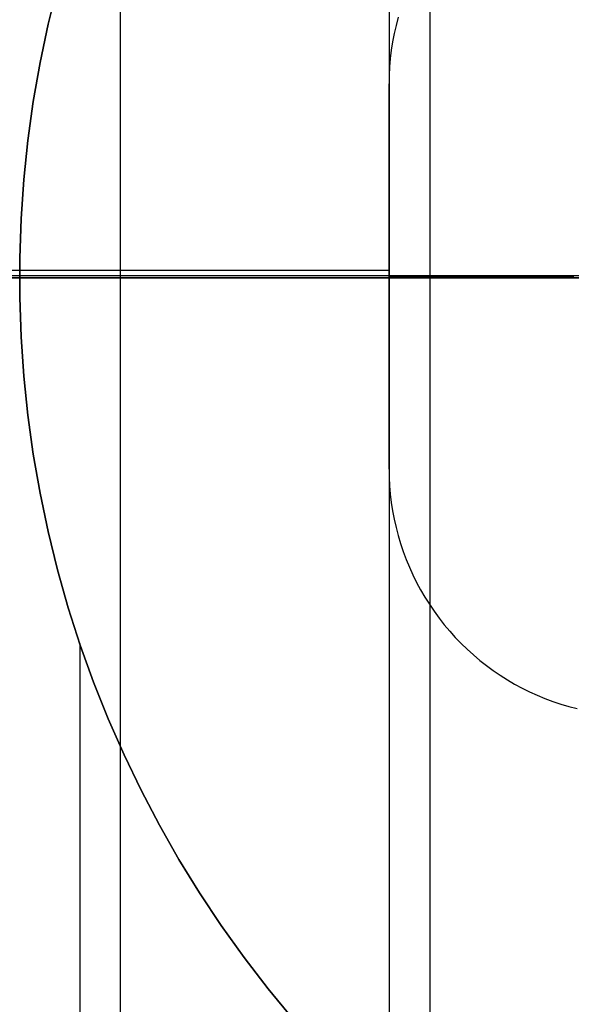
# Model space of a CAD drawing. Header units: millimetres. Extents: x 9001 to 10165, y -167 to 850.
# Tile 109 of 216: x 9574.37 to 9577.95, y 478.13 to 484.52. Entities that reach past the tile are written whole.
import ezdxf

# ---------------------------------------------------------------- set-up
doc = ezdxf.new("R2010")
doc.units = ezdxf.units.MM
for name, color, linetype in [('1', 7, 'Continuous'), ('COLOR EXT', 7, 'Continuous'), ('luz', 7, 'Continuous')]:
    doc.layers.add(name, color=color, linetype=linetype)

msp = doc.modelspace()

# ---------------------------------------------------------------- linework, layer by layer
at = {"layer": '1', "color": 250, "true_color": 0x111111}
for p, q in [((9575.0231, 494.5326, 227.8074), (9575.0231, 471.1597, 227.8074)), ((9576.7704, 491.5061, 29.0793), (9576.7704, 474.1862, 29.0793)), ((9577.0358, 491.0465, 226.5104), (9577.0358, 474.6459, 226.5104)), ((9574.6172, 484.7408, 105.1278), (9574.5561, 484.4928, 105.1278)), ((9574.6172, 484.7408, 107.4778), (9574.5561, 484.4928, 107.4778)), ((9574.5561, 484.4928, 106.3028), (9574.6172, 484.7408, 106.3028)), ((9574.5561, 484.4928, 105.1278), (9574.5036, 484.2428, 105.1278)), ((9574.5561, 484.4928, 107.4778), (9574.5036, 484.2428, 107.4778)), ((9574.5036, 484.2428, 106.3028), (9574.5561, 484.4928, 106.3028)), ((9574.5036, 484.2428, 105.1278), (9574.4597, 483.9911, 105.1278)), ((9574.5036, 484.2428, 107.4778), (9574.4597, 483.9911, 107.4778)), ((9574.4597, 483.9911, 106.3028), (9574.5036, 484.2428, 106.3028)), ((9574.4597, 483.9911, 105.1278), (9574.4245, 483.7381, 105.1278)), ((9574.4597, 483.9911, 107.4778), (9574.4245, 483.7381, 107.4778)), ((9574.4245, 483.7381, 106.3028), (9574.4597, 483.9911, 106.3028)), ((9574.4245, 483.7381, 105.1278), (9574.3981, 483.484, 105.1278)), ((9574.4245, 483.7381, 107.4778), (9574.3981, 483.484, 107.4778)), ((9574.3981, 483.484, 106.3028), (9574.4245, 483.7381, 106.3028)), ((9574.3981, 483.484, 105.1278), (9574.3805, 483.2292, 105.1278)), ((9574.3981, 483.484, 107.4778), (9574.3805, 483.2292, 107.4778)), ((9574.3805, 483.2292, 106.3028), (9574.3981, 483.484, 106.3028)), ((9574.3805, 483.2292, 105.1278), (9574.3717, 482.9739, 105.1278)), ((9574.3805, 483.2292, 107.4778), (9574.3717, 482.9739, 107.4778)), ((9574.3717, 482.9739, 106.3028), (9574.3805, 483.2292, 106.3028)), ((9574.3717, 482.9739, 105.1278), (9574.3717, 482.7185, 105.1278)), ((9574.3717, 482.9739, 107.4778), (9574.3717, 482.7185, 107.4778)), ((9574.3717, 482.7185, 106.3028), (9574.3717, 482.9739, 106.3028)), ((9581.7702, 482.8462, 229.4656), (9564.9453, 482.8462, 229.4656)), ((9581.7702, 482.8462, 227.8074), (9568.2759, 482.8462, 227.8074)), ((9581.7702, 482.8462, 29.0793), (9571.7706, 482.8462, 29.0793)), ((9581.7702, 482.8462, 226.5104), (9572.3014, 482.8462, 226.5104)), ((9574.3717, 482.7185, 105.1278), (9574.3805, 482.4632, 105.1278)), ((9574.3717, 482.7185, 107.4778), (9574.3805, 482.4632, 107.4778)), ((9574.3805, 482.4632, 106.3028), (9574.3717, 482.7185, 106.3028)), ((9574.3805, 482.4632, 105.1278), (9574.3981, 482.2083, 105.1278)), ((9574.3805, 482.4632, 107.4778), (9574.3981, 482.2083, 107.4778)), ((9574.3981, 482.2083, 106.3028), (9574.3805, 482.4632, 106.3028)), ((9574.3981, 482.2083, 105.1278), (9574.4245, 481.9542, 105.1278)), ((9574.3981, 482.2083, 107.4778), (9574.4245, 481.9542, 107.4778)), ((9574.4245, 481.9542, 106.3028), (9574.3981, 482.2083, 106.3028)), ((9574.4245, 481.9542, 105.1278), (9574.4597, 481.7012, 105.1278)), ((9574.4245, 481.9542, 107.4778), (9574.4597, 481.7012, 107.4778)), ((9574.4597, 481.7012, 106.3028), (9574.4245, 481.9542, 106.3028)), ((9574.4597, 481.7012, 105.1278), (9574.5036, 481.4496, 105.1278)), ((9574.4597, 481.7012, 107.4778), (9574.5036, 481.4496, 107.4778)), ((9574.5036, 481.4496, 106.3028), (9574.4597, 481.7012, 106.3028)), ((9574.5036, 481.4496, 105.1278), (9574.5561, 481.1996, 105.1278)), ((9574.5036, 481.4496, 107.4778), (9574.5561, 481.1996, 107.4778)), ((9574.5561, 481.1996, 106.3028), (9574.5036, 481.4496, 106.3028)), ((9574.5561, 481.1996, 105.1278), (9574.6172, 480.9516, 105.1278)), ((9574.5561, 481.1996, 107.4778), (9574.6172, 480.9516, 107.4778)), ((9574.6172, 480.9516, 106.3028), (9574.5561, 481.1996, 106.3028)), ((9574.6172, 480.9516, 105.1278), (9574.6869, 480.7058, 105.1278)), ((9574.6172, 480.9516, 107.4778), (9574.6869, 480.7058, 107.4778)), ((9574.6869, 480.7058, 106.3028), (9574.6172, 480.9516, 106.3028)), ((9574.6869, 480.7058, 105.1278), (9574.765, 480.4626, 105.1278)), ((9574.6869, 480.7058, 107.4778), (9574.765, 480.4626, 107.4778)), ((9574.765, 480.4626, 106.3028), (9574.6869, 480.7058, 106.3028)), ((9574.7616, 480.4726, 105.1278), (9574.7616, 470.7068, 105.1278)), ((9574.765, 480.4626, 105.1278), (9574.8514, 480.2222, 105.1278)), ((9574.765, 480.4626, 107.4778), (9574.8514, 480.2222, 107.4778)), ((9574.8514, 480.2222, 106.3028), (9574.765, 480.4626, 106.3028)), ((9574.8514, 480.2222, 105.1278), (9574.9461, 479.985, 105.1278)), ((9574.8514, 480.2222, 107.4778), (9574.9461, 479.985, 107.4778)), ((9574.9461, 479.985, 106.3028), (9574.8514, 480.2222, 106.3028)), ((9574.9461, 479.985, 105.1278), (9575.0489, 479.7511, 105.1278)), ((9574.9461, 479.985, 107.4778), (9575.0489, 479.7511, 107.4778)), ((9575.0489, 479.7511, 106.3028), (9574.9461, 479.985, 106.3028)), ((9575.0489, 479.7511, 105.1278), (9575.1598, 479.521, 105.1278)), ((9575.0489, 479.7511, 107.4778), (9575.1598, 479.521, 107.4778)), ((9575.1598, 479.521, 106.3028), (9575.0489, 479.7511, 106.3028)), ((9575.1598, 479.521, 105.1278), (9575.2785, 479.2948, 105.1278)), ((9575.1598, 479.521, 107.4778), (9575.2785, 479.2948, 107.4778)), ((9575.2785, 479.2948, 106.3028), (9575.1598, 479.521, 106.3028)), ((9575.2785, 479.2948, 105.1278), (9575.4049, 479.0728, 105.1278)), ((9575.2785, 479.2948, 107.4778), (9575.4049, 479.0728, 107.4778)), ((9575.4049, 479.0728, 106.3028), (9575.2785, 479.2948, 106.3028)), ((9575.4049, 479.0728, 105.1278), (9575.539, 478.8554, 105.1278)), ((9575.4049, 479.0728, 107.4778), (9575.539, 478.8554, 107.4778)), ((9575.539, 478.8554, 106.3028), (9575.4049, 479.0728, 106.3028)), ((9575.539, 478.8554, 105.1278), (9575.6804, 478.6427, 105.1278)), ((9575.539, 478.8554, 107.4778), (9575.6804, 478.6427, 107.4778)), ((9575.6804, 478.6427, 106.3028), (9575.539, 478.8554, 106.3028)), ((9575.6804, 478.6427, 105.1278), (9575.8291, 478.435, 105.1278)), ((9575.6804, 478.6427, 107.4778), (9575.8291, 478.435, 107.4778)), ((9575.8291, 478.435, 106.3028), (9575.6804, 478.6427, 106.3028)), ((9575.8291, 478.435, 105.1278), (9575.9849, 478.2326, 105.1278)), ((9575.8291, 478.435, 107.4778), (9575.9849, 478.2326, 107.4778)), ((9575.9849, 478.2326, 106.3028), (9575.8291, 478.435, 106.3028)), ((9575.9849, 478.2326, 105.1278), (9576.1476, 478.0356, 105.1278)), ((9575.9849, 478.2326, 107.4778), (9576.1476, 478.0356, 107.4778)), ((9576.1476, 478.0356, 106.3028), (9575.9849, 478.2326, 106.3028))]:
    msp.add_line(p, q, dxfattribs=at)
at = {"layer": 'COLOR EXT', "color": 30, "true_color": 0xff8d00}
for p, q in [((9576.8296, 484.5369, 19.7621), (9576.8157, 484.4841, 19.7621)), ((9576.8296, 484.5369, 19.2621), (9576.8157, 484.4841, 19.2621)), ((9576.8296, 484.5369, 19.5121), (9576.8157, 484.4841, 19.5121)), ((9576.8157, 484.4841, 19.7621), (9576.8037, 484.4308, 19.7621)), ((9576.8157, 484.4841, 19.2621), (9576.8037, 484.4308, 19.2621)), ((9576.8157, 484.4841, 19.5121), (9576.8037, 484.4308, 19.5121)), ((9576.8037, 484.4308, 19.7621), (9576.7935, 484.3771, 19.7621)), ((9576.8037, 484.4308, 19.2621), (9576.7935, 484.3771, 19.2621)), ((9576.8037, 484.4308, 19.5121), (9576.7935, 484.3771, 19.5121)), ((9576.7935, 484.3771, 19.7621), (9576.7851, 484.3231, 19.7621)), ((9576.7935, 484.3771, 19.2621), (9576.7851, 484.3231, 19.2621)), ((9576.7935, 484.3771, 19.5121), (9576.7851, 484.3231, 19.5121)), ((9576.7851, 484.3231, 19.7621), (9576.7786, 484.2689, 19.7621)), ((9576.7851, 484.3231, 19.2621), (9576.7786, 484.2689, 19.2621)), ((9576.7851, 484.3231, 19.5121), (9576.7786, 484.2689, 19.5121)), ((9576.774, 484.2144, 19.7621), (9576.7712, 484.1599, 19.7621)), ((9576.774, 484.2144, 19.2621), (9576.7712, 484.1599, 19.2621)), ((9576.774, 484.2144, 19.5121), (9576.7712, 484.1599, 19.5121)), ((9576.7786, 484.2689, 19.7621), (9576.774, 484.2144, 19.7621)), ((9576.7786, 484.2689, 19.2621), (9576.774, 484.2144, 19.2621)), ((9576.7786, 484.2689, 19.5121), (9576.774, 484.2144, 19.5121)), ((9576.7712, 484.1599, 19.7621), (9576.7702, 484.1052, 19.7621)), ((9576.7712, 484.1599, 19.2621), (9576.7702, 484.1052, 19.2621)), ((9576.7712, 484.1599, 19.5121), (9576.7702, 484.1052, 19.5121)), ((9576.7702, 484.1052, 19.7621), (9576.7702, 481.6052, 19.7621)), ((9576.7702, 484.1052, 19.2621), (9576.7702, 484.1052, 19.7621)), ((9576.7702, 484.1052, 19.2621), (9576.7702, 481.6052, 19.2621)), ((9576.7702, 481.6052, 19.5121), (9576.7702, 484.1052, 19.5121)), ((9576.7702, 482.8932, 19.7621), (9556.7703, 482.8932, 19.7621)), ((9614.7637, 482.8595, 16.2621), (9556.7702, 482.8595, 16.2621)), ((9576.7702, 482.8552, 19.2621), (9576.7702, 482.8552, 19.7621)), ((9577.9702, 482.8552, 19.2621), (9576.7702, 482.8552, 19.2621)), ((9576.7702, 481.6052, 19.7621), (9576.7712, 481.5506, 19.7621)), ((9576.7702, 481.6052, 19.2621), (9576.7712, 481.5506, 19.2621)), ((9576.7702, 481.6052, 19.7621), (9576.7702, 481.6052, 19.2621)), ((9576.7702, 481.6052, 19.5121), (9576.7712, 481.5506, 19.5121)), ((9576.7712, 481.5506, 19.7621), (9576.774, 481.496, 19.7621)), ((9576.7712, 481.5506, 19.2621), (9576.774, 481.496, 19.2621)), ((9576.7712, 481.5506, 19.5121), (9576.774, 481.496, 19.5121)), ((9576.774, 481.496, 19.7621), (9576.7786, 481.4416, 19.7621)), ((9576.774, 481.496, 19.2621), (9576.7786, 481.4416, 19.2621)), ((9576.774, 481.496, 19.5121), (9576.7786, 481.4416, 19.5121)), ((9576.7786, 481.4416, 19.7621), (9576.7851, 481.3874, 19.7621)), ((9576.7786, 481.4416, 19.2621), (9576.7851, 481.3874, 19.2621)), ((9576.7786, 481.4416, 19.5121), (9576.7851, 481.3874, 19.5121)), ((9576.7851, 481.3874, 19.7621), (9576.7935, 481.3334, 19.7621)), ((9576.7851, 481.3874, 19.2621), (9576.7935, 481.3334, 19.2621)), ((9576.7851, 481.3874, 19.5121), (9576.7935, 481.3334, 19.5121)), ((9576.7935, 481.3334, 19.7621), (9576.8037, 481.2797, 19.7621)), ((9576.7935, 481.3334, 19.2621), (9576.8037, 481.2797, 19.2621)), ((9576.7935, 481.3334, 19.5121), (9576.8037, 481.2797, 19.5121)), ((9576.8037, 481.2797, 19.7621), (9576.8157, 481.2264, 19.7621)), ((9576.8037, 481.2797, 19.2621), (9576.8157, 481.2264, 19.2621)), ((9576.8037, 481.2797, 19.5121), (9576.8157, 481.2264, 19.5121)), ((9576.8157, 481.2264, 19.7621), (9576.8296, 481.1736, 19.7621)), ((9576.8157, 481.2264, 19.2621), (9576.8296, 481.1736, 19.2621)), ((9576.8157, 481.2264, 19.5121), (9576.8296, 481.1736, 19.5121)), ((9576.8296, 481.1736, 19.7621), (9576.8452, 481.1212, 19.7621)), ((9576.8296, 481.1736, 19.2621), (9576.8452, 481.1212, 19.2621)), ((9576.8296, 481.1736, 19.5121), (9576.8452, 481.1212, 19.5121)), ((9576.8452, 481.1212, 19.7621), (9576.8626, 481.0694, 19.7621)), ((9576.8452, 481.1212, 19.2621), (9576.8626, 481.0694, 19.2621)), ((9576.8452, 481.1212, 19.5121), (9576.8626, 481.0694, 19.5121)), ((9576.8626, 481.0694, 19.7621), (9576.8818, 481.0183, 19.7621)), ((9576.8626, 481.0694, 19.2621), (9576.8818, 481.0183, 19.2621)), ((9576.8626, 481.0694, 19.5121), (9576.8818, 481.0183, 19.5121)), ((9576.8818, 481.0183, 19.7621), (9576.9027, 480.9678, 19.7621)), ((9576.8818, 481.0183, 19.2621), (9576.9027, 480.9678, 19.2621)), ((9576.8818, 481.0183, 19.5121), (9576.9027, 480.9678, 19.5121)), ((9576.9027, 480.9678, 19.7621), (9576.9253, 480.9181, 19.7621)), ((9576.9027, 480.9678, 19.2621), (9576.9253, 480.9181, 19.2621)), ((9576.9027, 480.9678, 19.5121), (9576.9253, 480.9181, 19.5121)), ((9576.9253, 480.9181, 19.7621), (9576.9496, 480.8691, 19.7621)), ((9576.9253, 480.9181, 19.2621), (9576.9496, 480.8691, 19.2621)), ((9576.9253, 480.9181, 19.5121), (9576.9496, 480.8691, 19.5121)), ((9576.9496, 480.8691, 19.7621), (9576.9756, 480.8211, 19.7621)), ((9576.9496, 480.8691, 19.2621), (9576.9756, 480.8211, 19.2621)), ((9576.9496, 480.8691, 19.5121), (9576.9756, 480.8211, 19.5121)), ((9576.9756, 480.8211, 19.7621), (9577.0032, 480.7739, 19.7621)), ((9576.9756, 480.8211, 19.2621), (9577.0032, 480.7739, 19.2621)), ((9576.9756, 480.8211, 19.5121), (9577.0032, 480.7739, 19.5121)), ((9577.0032, 480.7739, 19.7621), (9577.0324, 480.7277, 19.7621)), ((9577.0032, 480.7739, 19.2621), (9577.0324, 480.7277, 19.2621)), ((9577.0032, 480.7739, 19.5121), (9577.0324, 480.7277, 19.5121)), ((9577.0324, 480.7277, 19.7621), (9577.0631, 480.6825, 19.7621)), ((9577.0324, 480.7277, 19.2621), (9577.0631, 480.6825, 19.2621)), ((9577.0324, 480.7277, 19.5121), (9577.0631, 480.6825, 19.5121)), ((9577.0631, 480.6825, 19.7621), (9577.0954, 480.6385, 19.7621)), ((9577.0631, 480.6825, 19.2621), (9577.0954, 480.6385, 19.2621)), ((9577.0631, 480.6825, 19.5121), (9577.0954, 480.6385, 19.5121)), ((9577.0954, 480.6385, 19.7621), (9577.1291, 480.5955, 19.7621)), ((9577.0954, 480.6385, 19.2621), (9577.1291, 480.5955, 19.2621)), ((9577.0954, 480.6385, 19.5121), (9577.1291, 480.5955, 19.5121)), ((9577.1291, 480.5955, 19.7621), (9577.1643, 480.5537, 19.7621)), ((9577.1291, 480.5955, 19.2621), (9577.1643, 480.5537, 19.2621)), ((9577.1291, 480.5955, 19.5121), (9577.1643, 480.5537, 19.5121)), ((9577.1643, 480.5537, 19.7621), (9577.2009, 480.5131, 19.7621)), ((9577.1643, 480.5537, 19.2621), (9577.2009, 480.5131, 19.2621)), ((9577.1643, 480.5537, 19.5121), (9577.2009, 480.5131, 19.5121)), ((9577.2009, 480.5131, 19.7621), (9577.2389, 480.4739, 19.7621)), ((9577.2009, 480.5131, 19.2621), (9577.2389, 480.4739, 19.2621)), ((9577.2009, 480.5131, 19.5121), (9577.2389, 480.4739, 19.5121)), ((9577.2389, 480.4739, 19.7621), (9577.2782, 480.4359, 19.7621)), ((9577.2389, 480.4739, 19.2621), (9577.2782, 480.4359, 19.2621)), ((9577.2389, 480.4739, 19.5121), (9577.2782, 480.4359, 19.5121)), ((9577.2782, 480.4359, 19.7621), (9577.3187, 480.3993, 19.7621)), ((9577.2782, 480.4359, 19.2621), (9577.3187, 480.3993, 19.2621)), ((9577.2782, 480.4359, 19.5121), (9577.3187, 480.3993, 19.5121)), ((9577.3187, 480.3993, 19.7621), (9577.3605, 480.3641, 19.7621)), ((9577.3187, 480.3993, 19.2621), (9577.3605, 480.3641, 19.2621)), ((9577.3187, 480.3993, 19.5121), (9577.3605, 480.3641, 19.5121)), ((9577.3605, 480.3641, 19.7621), (9577.4035, 480.3303, 19.7621)), ((9577.3605, 480.3641, 19.2621), (9577.4035, 480.3303, 19.2621)), ((9577.3605, 480.3641, 19.5121), (9577.4035, 480.3303, 19.5121)), ((9577.4035, 480.3303, 19.7621), (9577.4476, 480.2981, 19.7621)), ((9577.4035, 480.3303, 19.2621), (9577.4476, 480.2981, 19.2621)), ((9577.4035, 480.3303, 19.5121), (9577.4476, 480.2981, 19.5121)), ((9577.4476, 480.2981, 19.7621), (9577.4927, 480.2673, 19.7621)), ((9577.4476, 480.2981, 19.2621), (9577.4927, 480.2673, 19.2621)), ((9577.4476, 480.2981, 19.5121), (9577.4927, 480.2673, 19.5121)), ((9577.4927, 480.2673, 19.7621), (9577.5389, 480.2382, 19.7621)), ((9577.4927, 480.2673, 19.2621), (9577.5389, 480.2382, 19.2621)), ((9577.4927, 480.2673, 19.5121), (9577.5389, 480.2382, 19.5121)), ((9577.5389, 480.2382, 19.7621), (9577.5861, 480.2106, 19.7621)), ((9577.5389, 480.2382, 19.2621), (9577.5861, 480.2106, 19.2621)), ((9577.5389, 480.2382, 19.5121), (9577.5861, 480.2106, 19.5121)), ((9577.5861, 480.2106, 19.7621), (9577.6341, 480.1846, 19.7621)), ((9577.5861, 480.2106, 19.2621), (9577.6341, 480.1846, 19.2621)), ((9577.5861, 480.2106, 19.5121), (9577.6341, 480.1846, 19.5121)), ((9577.6341, 480.1846, 19.7621), (9577.6831, 480.1603, 19.7621)), ((9577.6341, 480.1846, 19.2621), (9577.6831, 480.1603, 19.2621)), ((9577.6341, 480.1846, 19.5121), (9577.6831, 480.1603, 19.5121)), ((9577.6831, 480.1603, 19.7621), (9577.7328, 480.1377, 19.7621)), ((9577.6831, 480.1603, 19.2621), (9577.7328, 480.1377, 19.2621)), ((9577.6831, 480.1603, 19.5121), (9577.7328, 480.1377, 19.5121)), ((9577.7328, 480.1377, 19.7621), (9577.7833, 480.1168, 19.7621)), ((9577.7328, 480.1377, 19.2621), (9577.7833, 480.1168, 19.2621)), ((9577.7328, 480.1377, 19.5121), (9577.7833, 480.1168, 19.5121)), ((9577.7833, 480.1168, 19.7621), (9577.8344, 480.0976, 19.7621)), ((9577.7833, 480.1168, 19.2621), (9577.8344, 480.0976, 19.2621)), ((9577.7833, 480.1168, 19.5121), (9577.8344, 480.0976, 19.5121)), ((9577.8344, 480.0976, 19.7621), (9577.8862, 480.0802, 19.7621)), ((9577.8344, 480.0976, 19.2621), (9577.8862, 480.0802, 19.2621)), ((9577.8344, 480.0976, 19.5121), (9577.8862, 480.0802, 19.5121)), ((9577.8862, 480.0802, 19.7621), (9577.9386, 480.0646, 19.7621)), ((9577.8862, 480.0802, 19.2621), (9577.9386, 480.0646, 19.2621)), ((9577.8862, 480.0802, 19.5121), (9577.9386, 480.0646, 19.5121)), ((9577.9386, 480.0646, 19.7621), (9577.9914, 480.0507, 19.7621)), ((9577.9386, 480.0646, 19.2621), (9577.9914, 480.0507, 19.2621)), ((9577.9386, 480.0646, 19.5121), (9577.9914, 480.0507, 19.5121))]:
    msp.add_line(p, q, dxfattribs=at)
at = {"layer": 'luz', "color": 7, "true_color": 0xffffff}
for p, q in [((9568.6832, 482.8462, -13.6902), (9575.2228, 482.8462, -13.351)), ((9571.41, 482.8462, -18.4404), (9576.5884, 482.8462, -18.2497)), ((9575.2228, 482.8462, -13.351), (9581.7702, 482.8462, -13.2379)), ((9576.5884, 482.8462, -18.2497), (9581.7702, 482.8462, -18.2379))]:
    msp.add_line(p, q, dxfattribs=at)

doc.saveas('drawing.dxf')
